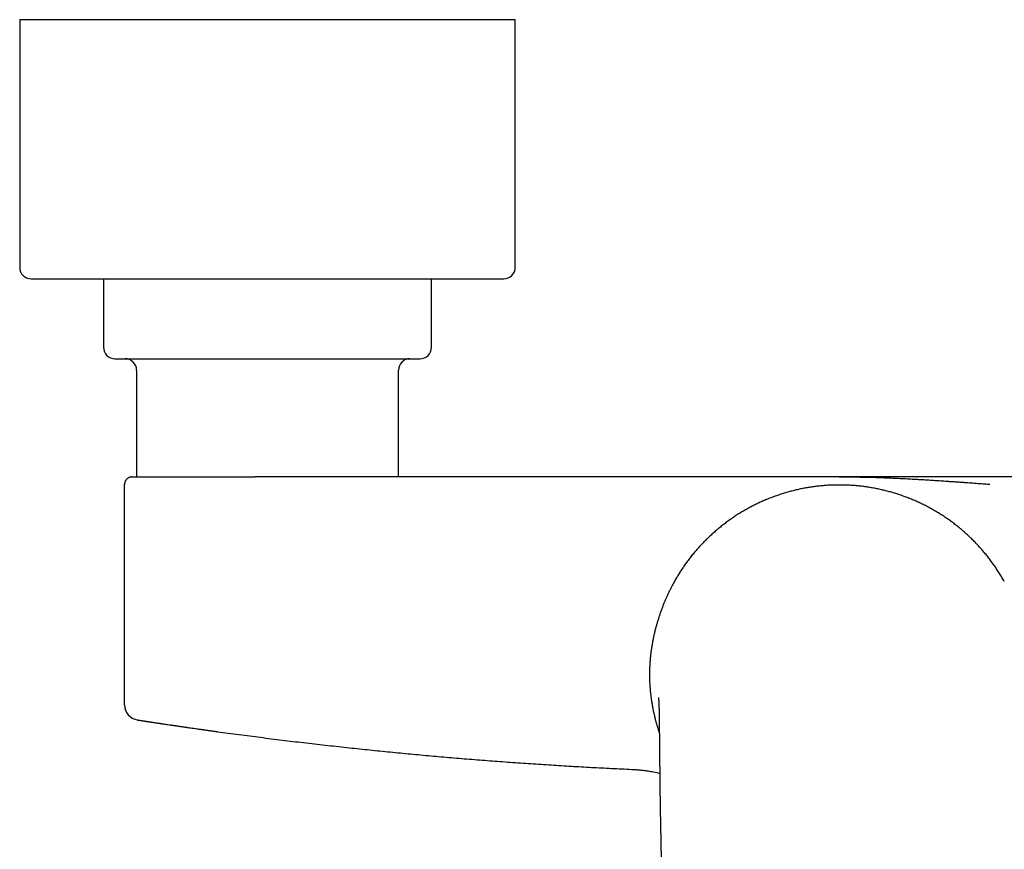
# Model space of a CAD drawing. Header units: millimetres. Extents: x 8 to 1221, y 12 to 660.
# Tile 6 of 24: x 511 to 640, y 317 to 426. Entities that reach past the tile are written whole.
import ezdxf

# ---------------------------------------------------------------- set-up
doc = ezdxf.new("R2010")
doc.units = ezdxf.units.MM

msp = doc.modelspace()

# ---------------------------------------------------------------- linework, layer by layer
at = {"color": 7, "linetype": 'Continuous', "lineweight": 30}
for p, q in [((510.73, 425.9), (510.73, 393.4)), ((510.73, 425.9), (530.82, 425.9)), ((530.82, 425.9), (575.73, 425.9)), ((575.73, 393.4), (575.73, 425.9)), ((512.23, 391.9), (531.39, 391.9)), ((521.73, 391.9), (521.73, 382.9)), ((531.39, 391.9), (574.23, 391.9)), ((564.73, 382.9), (564.73, 391.9)), ((526.06, 379.9), (526.06, 365.9)), ((560.41, 365.9), (560.41, 379.9)), ((525.48, 365.9), (525.45, 365.9)), ((524.48, 335.98), (524.48, 364.9)), ((524.48, 364.9), (524.49, 364.9)), ((524.49, 335.98), (524.48, 335.98)), ((524.48, 335.97), (524.48, 335.96)), ((591.17, 327.51), (591.25, 327.5))]:
    msp.add_line(p, q, dxfattribs=at)
for centre, radius, start, end in [((512.23, 393.4), 1.5, 180, 270), ((574.23, 393.4), 1.5, 270, 0), ((523.23, 382.9), 1.5, 180, 270), ((563.23, 382.9), 1.5, 270, 0), ((524.56, 379.9), 1.5, 0, 90), ((561.91, 379.9), 1.5, 90, 180), ((526.48, 335.98), 2, 180.4846, 260.79)]:
    msp.add_arc(centre, radius, start, end, dxfattribs=at)
for points, knots in [([(523.23, 381.4), (523.23, 381.4), (523.23, 381.4), (523.24, 381.4), (523.26, 381.4), (523.29, 381.4), (523.33, 381.4), (523.35, 381.4)], [0, 0, 0, 0, 0.008032, 0.255719, 0.50349, 0.751524, 1, 1, 1, 1]), ([(523.35, 381.4), (523.37, 381.4), (523.42, 381.4), (523.5, 381.4), (523.6, 381.4), (523.71, 381.4), (523.81, 381.4), (523.9, 381.4), (523.99, 381.4), (524.1, 381.4), (524.22, 381.4), (524.36, 381.4), (524.53, 381.4), (524.7, 381.4), (524.86, 381.4), (524.99, 381.4), (525.09, 381.4), (525.2, 381.4), (525.31, 381.4), (525.42, 381.4), (525.59, 381.4), (525.81, 381.4), (526.09, 381.4), (526.39, 381.4), (526.66, 381.4), (526.91, 381.4), (527.12, 381.4), (527.33, 381.4), (527.55, 381.4), (527.82, 381.4), (528.15, 381.4), (528.54, 381.4), (528.95, 381.4), (529.37, 381.4), (529.8, 381.4), (530.24, 381.4), (530.69, 381.4), (531.15, 381.4), (531.62, 381.4), (532.09, 381.4), (532.52, 381.4), (532.89, 381.4), (533.2, 381.4), (533.52, 381.4), (533.84, 381.4), (534.22, 381.4), (534.67, 381.4), (535.18, 381.4), (535.7, 381.4), (536.14, 381.4), (536.51, 381.4), (536.79, 381.4), (537.07, 381.4), (537.35, 381.4), (537.63, 381.4), (538.02, 381.4), (538.51, 381.4), (539.1, 381.4), (539.7, 381.4), (540.22, 381.4), (540.68, 381.4), (541.06, 381.4), (541.44, 381.4), (541.81, 381.4), (542.23, 381.4), (542.71, 381.4), (543.25, 381.4), (543.78, 381.4), (544.32, 381.4), (544.86, 381.4), (545.4, 381.4), (545.96, 381.4), (546.53, 381.4), (547.09, 381.4), (547.58, 381.4), (548, 381.4), (548.35, 381.4), (548.7, 381.4), (549.06, 381.4), (549.45, 381.4), (549.87, 381.4), (550.32, 381.4), (550.76, 381.4), (551.13, 381.4), (551.43, 381.4), (551.66, 381.4), (551.89, 381.4), (552.11, 381.4), (552.34, 381.4), (552.65, 381.4), (553.06, 381.4), (553.55, 381.4), (554.03, 381.4), (554.44, 381.4), (554.79, 381.4), (555.08, 381.4), (555.36, 381.4), (555.64, 381.4), (555.98, 381.4), (556.37, 381.4), (556.81, 381.4), (557.24, 381.4), (557.65, 381.4), (558.05, 381.4), (558.44, 381.4), (558.82, 381.4), (559.18, 381.4), (559.52, 381.4), (559.85, 381.4), (560.12, 381.4), (560.35, 381.4), (560.54, 381.4), (560.71, 381.4), (560.89, 381.4), (561.09, 381.4), (561.31, 381.4), (561.54, 381.4), (561.76, 381.4), (561.94, 381.4), (562.07, 381.4), (562.17, 381.4), (562.26, 381.4), (562.35, 381.4), (562.43, 381.4), (562.54, 381.4), (562.67, 381.4), (562.8, 381.4), (562.92, 381.4), (563.01, 381.4), (563.07, 381.4), (563.11, 381.4), (563.15, 381.4), (563.18, 381.4), (563.21, 381.4), (563.23, 381.4), (563.23, 381.4), (563.23, 381.4)], [0, 0, 0, 0, 0.009473, 0.018929, 0.028376, 0.037822, 0.043763, 0.049708, 0.05566, 0.061697, 0.068011, 0.075891, 0.083761, 0.091628, 0.099495, 0.103617, 0.107741, 0.111868, 0.115998, 0.120132, 0.12427, 0.133614, 0.142939, 0.152253, 0.161563, 0.167417, 0.173274, 0.179137, 0.185007, 0.190885, 0.200623, 0.210341, 0.220046, 0.229748, 0.239455, 0.249175, 0.258918, 0.268461, 0.277985, 0.287497, 0.297005, 0.302983, 0.308964, 0.314952, 0.320947, 0.326951, 0.336295, 0.34562, 0.354934, 0.364244, 0.369122, 0.374002, 0.378886, 0.383773, 0.388666, 0.393566, 0.403609, 0.413632, 0.423645, 0.433657, 0.439954, 0.446257, 0.452568, 0.458809, 0.464763, 0.473611, 0.482449, 0.491284, 0.500123, 0.508971, 0.517835, 0.527307, 0.536762, 0.546209, 0.555655, 0.561596, 0.567542, 0.573494, 0.579533, 0.585846, 0.593726, 0.601597, 0.609463, 0.61733, 0.621452, 0.625577, 0.629703, 0.633833, 0.637967, 0.642106, 0.651449, 0.660774, 0.670088, 0.679399, 0.685252, 0.69111, 0.696972, 0.702842, 0.70872, 0.718458, 0.728176, 0.737881, 0.747583, 0.75729, 0.767011, 0.776753, 0.786297, 0.79582, 0.805332, 0.81484, 0.820818, 0.8268, 0.832787, 0.838782, 0.844786, 0.85413, 0.863455, 0.872769, 0.882079, 0.886957, 0.891838, 0.896721, 0.901609, 0.906502, 0.911401, 0.921444, 0.931467, 0.94148, 0.951492, 0.95779, 0.964092, 0.970403, 0.976645, 0.9826, 0.991448, 1, 1, 1, 1]), ([(525.45, 365.9), (525.44, 365.9), (525.43, 365.9), (525.42, 365.89), (525.4, 365.89), (525.38, 365.89), (525.37, 365.89), (525.35, 365.89), (525.33, 365.88), (525.32, 365.88), (525.3, 365.88), (525.28, 365.88), (525.25, 365.87), (525.21, 365.86), (525.15, 365.84), (525.06, 365.8), (524.97, 365.75), (524.89, 365.7), (524.82, 365.64), (524.75, 365.57), (524.67, 365.48), (524.61, 365.39), (524.57, 365.3), (524.54, 365.23), (524.53, 365.18), (524.51, 365.14), (524.51, 365.1), (524.5, 365.07), (524.49, 365.02), (524.49, 364.96), (524.49, 364.92), (524.49, 364.9)], [0, 0, 0, 0, 0.050817, 0.095569, 0.134305, 0.167104, 0.194097, 0.215528, 0.231895, 0.238524, 0.244418, 0.257726, 0.277238, 0.297536, 0.322196, 0.383744, 0.449739, 0.496087, 0.543597, 0.590929, 0.661111, 0.729847, 0.773939, 0.814407, 0.851168, 0.868184, 0.884851, 0.905937, 0.932367, 0.963848, 1, 1, 1, 1]), ([(525.48, 365.9), (525.48, 365.9), (525.48, 365.9), (525.51, 365.9), (525.53, 365.9), (525.55, 365.9), (525.56, 365.9), (525.57, 365.9), (525.58, 365.9), (525.59, 365.9), (525.6, 365.9), (525.61, 365.9), (525.63, 365.9), (525.67, 365.9), (525.75, 365.9), (525.82, 365.9), (525.87, 365.9), (525.88, 365.9), (525.9, 365.9), (525.92, 365.9), (525.95, 365.9), (526, 365.9), (526.09, 365.9), (526.2, 365.9), (526.33, 365.9), (526.46, 365.9), (526.55, 365.9), (526.58, 365.9), (526.59, 365.9), (526.61, 365.9), (526.62, 365.9), (526.63, 365.9), (526.7, 365.9), (526.83, 365.9), (527.04, 365.9), (527.26, 365.9), (527.5, 365.9), (527.75, 365.9), (528.01, 365.9), (528.3, 365.9), (528.59, 365.9), (528.91, 365.9), (529.2, 365.9), (529.46, 365.9), (529.63, 365.9), (529.74, 365.9), (529.79, 365.9), (529.84, 365.9), (529.9, 365.9), (529.95, 365.9), (530, 365.9), (530.15, 365.9), (530.4, 365.9), (530.65, 365.9), (530.8, 365.9), (530.84, 365.9), (530.88, 365.9), (530.92, 365.9), (530.96, 365.9), (531, 365.9), (531.04, 365.9), (531.18, 365.9), (531.38, 365.9), (531.65, 365.9), (531.88, 365.9), (532.11, 365.9), (532.35, 365.9), (532.58, 365.9), (532.85, 365.9), (533.19, 365.9), (533.59, 365.9), (534, 365.9), (534.41, 365.9), (534.84, 365.9), (535.28, 365.9), (535.73, 365.9), (536.2, 365.9), (536.68, 365.9), (537.14, 365.9), (537.59, 365.9), (537.91, 365.9), (538.12, 365.9), (538.22, 365.9), (538.32, 365.9), (538.43, 365.9), (538.55, 365.9), (538.67, 365.9), (538.93, 365.9), (539.32, 365.9), (539.7, 365.9), (539.93, 365.9), (540, 365.9), (540.07, 365.9), (540.13, 365.9), (540.2, 365.9), (540.26, 365.9), (540.38, 365.9), (540.65, 365.9), (541.06, 365.9), (541.4, 365.9), (541.57, 365.9)], [0, 0, 0, 0, 0.020086, 0.040091, 0.06003, 0.063315, 0.066598, 0.069881, 0.073162, 0.076442, 0.07972, 0.082998, 0.086109, 0.103163, 0.122477, 0.141735, 0.14512, 0.148503, 0.151886, 0.155254, 0.157586, 0.166733, 0.182439, 0.198098, 0.213718, 0.234292, 0.243333, 0.244517, 0.245701, 0.246884, 0.248068, 0.249251, 0.250434, 0.270229, 0.290065, 0.309959, 0.32993, 0.349996, 0.370175, 0.390216, 0.410702, 0.431189, 0.451697, 0.465252, 0.478831, 0.481883, 0.484937, 0.487992, 0.491049, 0.494108, 0.497168, 0.50023, 0.519342, 0.538571, 0.540694, 0.542819, 0.544945, 0.547074, 0.549203, 0.551335, 0.553468, 0.555776, 0.572802, 0.5843, 0.595788, 0.607268, 0.618745, 0.62965, 0.639882, 0.658136, 0.676383, 0.694634, 0.712903, 0.731205, 0.74955, 0.769192, 0.788787, 0.808353, 0.827907, 0.845116, 0.862339, 0.866209, 0.87008, 0.873952, 0.878551, 0.883254, 0.887954, 0.892654, 0.913577, 0.9345, 0.937132, 0.939763, 0.942396, 0.945028, 0.947662, 0.950293, 0.952027, 0.961552, 0.980813, 1, 1, 1, 1]), ([(598.53, 365.9), (597.33, 365.9), (594.95, 365.9), (591.37, 365.9), (587.8, 365.9), (584.22, 365.9), (580.67, 365.9), (577.13, 365.9), (573.62, 365.9), (570.11, 365.9), (566.58, 365.9), (563.03, 365.9), (559.45, 365.9), (555.87, 365.9), (552.29, 365.9), (548.72, 365.9), (545.14, 365.9), (542.76, 365.9), (541.57, 365.9)], [0, 0, 0, 0, 0.062732, 0.125458, 0.188178, 0.250894, 0.313607, 0.375198, 0.436788, 0.498378, 0.559968, 0.622816, 0.685668, 0.748523, 0.811383, 0.874248, 0.93712, 1, 1, 1, 1]), ([(618.23, 365.9), (618.14, 365.9), (617.95, 365.9), (617.66, 365.9), (617.36, 365.9), (617.05, 365.9), (616.83, 365.9), (616.7, 365.9), (616.66, 365.9), (616.63, 365.9), (616.59, 365.9), (616.55, 365.9), (616.51, 365.9), (616.41, 365.9), (616.28, 365.9), (616.12, 365.9), (615.99, 365.9), (615.81, 365.9), (615.58, 365.9), (615.31, 365.9), (615.06, 365.9), (614.84, 365.9), (614.66, 365.9), (614.47, 365.9), (614.29, 365.9), (614.12, 365.9), (613.96, 365.9), (613.81, 365.9), (613.64, 365.9), (613.46, 365.9), (613.33, 365.9), (613.27, 365.9), (613.26, 365.9), (613.26, 365.9), (613.24, 365.9), (613.22, 365.9), (613.18, 365.9), (613.11, 365.9), (613, 365.9), (612.88, 365.9), (612.74, 365.9), (612.58, 365.9), (612.4, 365.9), (612.22, 365.9), (612.09, 365.9), (612.01, 365.9), (612, 365.9), (611.98, 365.9), (611.97, 365.9), (611.95, 365.9), (611.89, 365.9), (611.76, 365.9), (611.59, 365.9), (611.4, 365.9), (611.23, 365.9), (611.06, 365.9), (610.9, 365.9), (610.76, 365.9), (610.63, 365.9), (610.54, 365.9), (610.48, 365.9), (610.45, 365.9), (610.42, 365.9), (610.4, 365.9), (610.37, 365.9), (610.34, 365.9), (610.32, 365.9), (610.24, 365.9), (610.08, 365.9), (609.84, 365.9), (609.58, 365.9), (609.32, 365.9), (609.05, 365.9), (608.78, 365.9), (608.59, 365.9), (608.47, 365.9), (608.43, 365.9), (608.38, 365.9), (608.34, 365.9), (608.29, 365.9), (608.25, 365.9), (608.14, 365.9), (607.9, 365.9), (607.55, 365.9), (607.16, 365.9), (606.86, 365.9), (606.63, 365.9), (606.46, 365.9), (606.3, 365.9), (606.14, 365.9), (605.97, 365.9), (605.8, 365.9), (605.62, 365.9), (605.39, 365.9), (605.1, 365.9), (604.75, 365.9), (604.4, 365.9), (604.06, 365.9), (603.72, 365.9), (603.36, 365.9), (602.92, 365.9), (602.41, 365.9), (601.84, 365.9), (601.27, 365.9), (600.71, 365.9), (600.16, 365.9), (599.61, 365.9), (599.07, 365.9), (598.71, 365.9), (598.53, 365.9)], [0, 0, 0, 0, 0.0136, 0.027639, 0.04215, 0.057161, 0.072698, 0.074574, 0.076459, 0.078355, 0.080261, 0.082177, 0.084103, 0.08604, 0.096877, 0.103478, 0.110259, 0.11737, 0.130732, 0.14495, 0.15965, 0.168821, 0.17832, 0.188148, 0.198031, 0.206974, 0.214671, 0.222959, 0.231837, 0.241306, 0.251366, 0.251589, 0.251765, 0.25208, 0.252648, 0.253675, 0.255551, 0.259038, 0.265695, 0.272108, 0.278963, 0.287699, 0.297061, 0.307049, 0.317017, 0.31777, 0.318526, 0.319285, 0.320046, 0.320811, 0.322363, 0.330336, 0.340593, 0.350242, 0.359284, 0.368295, 0.376609, 0.384225, 0.391142, 0.397361, 0.398806, 0.400248, 0.401685, 0.403118, 0.404547, 0.405972, 0.407392, 0.408809, 0.417617, 0.432941, 0.446184, 0.459011, 0.473741, 0.487883, 0.501439, 0.503791, 0.506137, 0.508478, 0.510813, 0.513143, 0.515467, 0.517786, 0.530443, 0.552637, 0.572011, 0.590971, 0.599301, 0.60755, 0.615716, 0.6238, 0.632514, 0.641485, 0.650392, 0.659237, 0.677094, 0.694693, 0.712035, 0.729123, 0.745958, 0.764037, 0.782547, 0.811108, 0.839241, 0.866962, 0.894289, 0.921237, 0.947826, 0.974074, 1, 1, 1, 1]), ([(637.93, 365.9), (637.76, 365.9), (637.4, 365.9), (636.87, 365.9), (636.33, 365.9), (635.79, 365.9), (635.26, 365.9), (634.77, 365.9), (634.32, 365.9), (633.91, 365.9), (633.49, 365.9), (633.07, 365.9), (632.66, 365.9), (632.26, 365.9), (631.86, 365.9), (631.45, 365.9), (631.04, 365.9), (630.63, 365.9), (630.23, 365.9), (629.82, 365.9), (629.38, 365.9), (628.91, 365.9), (628.43, 365.9), (628.09, 365.9), (627.89, 365.9), (627.85, 365.9), (627.8, 365.9), (627.75, 365.9), (627.7, 365.9), (627.65, 365.9), (627.53, 365.9), (627.33, 365.9), (627.06, 365.9), (626.76, 365.9), (626.44, 365.9), (626.09, 365.9), (625.82, 365.9), (625.63, 365.9), (625.56, 365.9), (625.5, 365.9), (625.45, 365.9), (625.4, 365.9), (625.34, 365.9), (625.25, 365.9), (625.14, 365.9), (624.99, 365.9), (624.85, 365.9), (624.71, 365.9), (624.58, 365.9), (624.46, 365.9), (624.33, 365.9), (624.21, 365.9), (624.09, 365.9), (623.98, 365.9), (623.85, 365.9), (623.69, 365.9), (623.52, 365.9), (623.37, 365.9), (623.28, 365.9), (623.23, 365.9), (623.22, 365.9), (623.21, 365.9), (623.19, 365.9), (623.16, 365.9), (623.09, 365.9), (622.98, 365.9), (622.83, 365.9), (622.7, 365.9), (622.56, 365.9), (622.44, 365.9), (622.33, 365.9), (622.21, 365.9), (622.1, 365.9), (621.98, 365.9), (621.87, 365.9), (621.76, 365.9), (621.65, 365.9), (621.56, 365.9), (621.47, 365.9), (621.39, 365.9), (621.31, 365.9), (621.18, 365.9), (621.01, 365.9), (620.85, 365.9), (620.76, 365.9), (620.74, 365.9), (620.71, 365.9), (620.68, 365.9), (620.66, 365.9), (620.63, 365.9), (620.6, 365.9), (620.53, 365.9), (620.38, 365.9), (620.2, 365.9), (620.04, 365.9), (619.94, 365.9), (619.85, 365.9), (619.77, 365.9), (619.68, 365.9), (619.58, 365.9), (619.48, 365.9), (619.37, 365.9), (619.27, 365.9), (619.18, 365.9), (619.09, 365.9), (618.96, 365.9), (618.76, 365.9), (618.49, 365.9), (618.32, 365.9), (618.23, 365.9)], [0, 0, 0, 0, 0.025512, 0.051304, 0.077395, 0.103803, 0.130149, 0.155446, 0.175612, 0.19604, 0.216734, 0.237701, 0.258107, 0.277855, 0.297942, 0.318372, 0.339149, 0.360275, 0.380856, 0.400356, 0.423935, 0.44816, 0.473036, 0.498564, 0.501011, 0.503482, 0.505978, 0.508499, 0.511043, 0.513612, 0.516205, 0.530901, 0.544645, 0.558975, 0.576799, 0.595456, 0.614944, 0.619746, 0.62404, 0.62645, 0.629113, 0.63203, 0.635199, 0.638623, 0.645557, 0.653343, 0.66198, 0.66824, 0.674882, 0.681906, 0.688821, 0.695036, 0.701034, 0.706815, 0.712381, 0.722362, 0.731563, 0.739982, 0.745703, 0.74642, 0.747131, 0.747834, 0.748529, 0.749991, 0.751578, 0.75979, 0.767519, 0.774867, 0.781717, 0.78807, 0.794025, 0.800197, 0.806211, 0.812067, 0.817767, 0.824088, 0.829786, 0.834195, 0.838555, 0.842865, 0.847127, 0.85134, 0.862673, 0.873638, 0.875007, 0.87637, 0.877727, 0.879079, 0.880424, 0.881763, 0.883096, 0.884423, 0.89263, 0.906702, 0.911549, 0.916303, 0.920835, 0.925014, 0.92915, 0.934366, 0.939514, 0.944596, 0.949613, 0.954566, 0.958304, 0.961531, 0.974727, 0.987541, 1, 1, 1, 1]), ([(637.96, 364.9), (637.75, 364.91), (637.34, 364.94), (636.71, 364.98), (636.06, 365.03), (635.42, 365.08), (634.83, 365.12), (634.31, 365.16), (633.81, 365.19), (633.31, 365.23), (632.82, 365.26), (632.24, 365.3), (631.56, 365.35), (630.77, 365.4), (630.13, 365.44), (629.65, 365.47), (629.32, 365.49), (629, 365.51), (628.67, 365.53), (628.34, 365.54), (627.82, 365.57), (627.11, 365.61), (626.21, 365.66), (625.3, 365.7), (624.4, 365.74), (623.49, 365.77), (622.73, 365.8), (622.11, 365.81), (621.64, 365.82), (621.17, 365.83), (620.68, 365.84), (620.23, 365.85), (619.8, 365.86), (619.41, 365.86), (619.02, 365.86), (618.62, 365.87), (618.36, 365.87), (618.23, 365.87)], [0, 0, 0, 0, 0.029958, 0.060858, 0.092664, 0.125286, 0.155239, 0.179385, 0.204053, 0.229228, 0.254252, 0.277375, 0.316725, 0.357053, 0.398293, 0.41473, 0.431299, 0.448001, 0.464836, 0.481805, 0.49891, 0.545477, 0.592145, 0.639796, 0.687672, 0.733222, 0.782375, 0.805237, 0.829855, 0.854802, 0.878314, 0.903856, 0.922955, 0.941766, 0.961699, 0.981093, 1, 1, 1, 1]), ([(694.9, 365.9), (693.71, 365.9), (691.33, 365.9), (687.76, 365.9), (684.19, 365.9), (680.62, 365.9), (677.07, 365.9), (673.55, 365.9), (670.04, 365.9), (666.53, 365.9), (663, 365.9), (659.44, 365.9), (655.86, 365.9), (652.27, 365.9), (648.69, 365.9), (645.11, 365.9), (641.52, 365.9), (639.13, 365.9), (637.93, 365.9)], [0, 0, 0, 0, 0.062743, 0.125478, 0.188206, 0.250928, 0.313646, 0.375241, 0.436833, 0.498423, 0.560012, 0.622859, 0.685707, 0.748557, 0.81141, 0.874268, 0.937131, 1, 1, 1, 1]), ([(618.11, 364.83), (617.9, 364.83), (617.49, 364.82), (616.87, 364.8), (616.26, 364.76), (615.64, 364.7), (615.03, 364.63), (614.44, 364.54), (613.85, 364.45), (613.29, 364.34), (612.72, 364.22), (612.16, 364.08), (611.58, 363.93), (611, 363.76), (610.42, 363.57), (609.83, 363.37), (609.25, 363.16), (608.68, 362.93), (608.12, 362.69), (607.59, 362.44), (607.06, 362.18), (606.55, 361.92), (606.04, 361.64), (605.53, 361.34), (605.01, 361.03), (604.5, 360.69), (603.99, 360.35), (603.49, 359.99), (602.99, 359.61), (602.52, 359.23), (602.06, 358.85), (601.62, 358.47), (601.2, 358.07), (600.78, 357.67), (600.36, 357.25), (599.95, 356.81), (599.54, 356.36), (599.14, 355.89), (598.76, 355.41), (598.38, 354.92), (598.03, 354.44), (597.69, 353.95), (597.37, 353.46), (597.06, 352.97), (596.76, 352.46), (596.57, 352.12), (596.48, 351.95)], [0, 0, 0, 0, 0.0234921, 0.0469022, 0.0702447, 0.093534, 0.1167845, 0.1400103, 0.1618989, 0.1837897, 0.2056943, 0.2276241, 0.2495905, 0.2729246, 0.29628, 0.3196499, 0.3430274, 0.3664054, 0.3897766, 0.4117995, 0.4338037, 0.455783, 0.4777316, 0.4996433, 0.5228947, 0.546204, 0.5695586, 0.5929457, 0.6163522, 0.639765, 0.6618342, 0.6838867, 0.7059117, 0.7278988, 0.7498373, 0.7730695, 0.796295, 0.8195238, 0.8427662, 0.8660326, 0.8893341, 0.9113463, 0.9334092, 0.9555325, 0.9777262, 1, 1, 1, 1]), ([(639.87, 352.16), (639.77, 352.34), (639.56, 352.7), (639.24, 353.23), (638.91, 353.75), (638.56, 354.26), (638.2, 354.76), (637.84, 355.24), (637.47, 355.7), (637.1, 356.14), (636.72, 356.58), (636.33, 357.01), (635.92, 357.43), (635.49, 357.86), (635.04, 358.28), (634.59, 358.69), (634.12, 359.1), (633.64, 359.48), (633.16, 359.85), (632.68, 360.2), (632.2, 360.54), (631.72, 360.86), (631.23, 361.17), (630.72, 361.47), (630.2, 361.77), (629.65, 362.06), (629.1, 362.33), (628.54, 362.6), (627.98, 362.84), (627.41, 363.08), (626.86, 363.29), (626.31, 363.48), (625.76, 363.67), (625.2, 363.84), (624.63, 364), (624.05, 364.14), (623.45, 364.28), (622.85, 364.4), (622.25, 364.51), (621.64, 364.6), (621.04, 364.68), (620.45, 364.74), (619.87, 364.78), (619.28, 364.81), (618.7, 364.83), (618.3, 364.83), (618.11, 364.83)], [0, 0, 0, 0, 0.023489, 0.046894, 0.070232, 0.093517, 0.116765, 0.13999, 0.161879, 0.183772, 0.205679, 0.227613, 0.249584, 0.272923, 0.296279, 0.319648, 0.343023, 0.366398, 0.389766, 0.411786, 0.433789, 0.455768, 0.477718, 0.499634, 0.522889, 0.546201, 0.569556, 0.592941, 0.616345, 0.639755, 0.661819, 0.683866, 0.705885, 0.727864, 0.749794, 0.77302, 0.796244, 0.819477, 0.842726, 0.866002, 0.889315, 0.911337, 0.933408, 0.955537, 0.977731, 1, 1, 1, 1]), ([(596.48, 351.95), (596.41, 351.82), (596.27, 351.56), (596.07, 351.18), (595.88, 350.79), (595.7, 350.39), (595.52, 350), (595.35, 349.61), (595.18, 349.2), (595.02, 348.78), (594.86, 348.34), (594.7, 347.91), (594.56, 347.48), (594.42, 347.04), (594.29, 346.6), (594.17, 346.16), (594.05, 345.71), (593.94, 345.27), (593.85, 344.83), (593.75, 344.37), (593.66, 343.87), (593.58, 343.35), (593.51, 342.82), (593.45, 342.31), (593.41, 341.82), (593.38, 341.36), (593.35, 340.89), (593.34, 340.42), (593.33, 339.95), (593.34, 339.48), (593.35, 339.01), (593.38, 338.56), (593.41, 338.1), (593.45, 337.63), (593.5, 337.16), (593.57, 336.68), (593.64, 336.18), (593.73, 335.68), (593.83, 335.19), (593.94, 334.7), (594.06, 334.17), (594.21, 333.62), (594.38, 333.05), (594.52, 332.61), (594.6, 332.36), (594.62, 332.31)], [0, 0, 0, 0, 0.020452, 0.040912, 0.061372, 0.081825, 0.102265, 0.12269, 0.143103, 0.165551, 0.187998, 0.210447, 0.232902, 0.25537, 0.279172, 0.302919, 0.326636, 0.350343, 0.374053, 0.397775, 0.425754, 0.453761, 0.481802, 0.509888, 0.533709, 0.55747, 0.581181, 0.604854, 0.6285, 0.652132, 0.674414, 0.696705, 0.719019, 0.741367, 0.763761, 0.787559, 0.81139, 0.835249, 0.859131, 0.88303, 0.906936, 0.935109, 0.963265, 0.991386, 1, 1, 1, 1]), ([(594.51, 336.96), (594.51, 336.96), (594.51, 336.96), (594.51, 336.95), (594.52, 336.94), (594.52, 336.93), (594.52, 336.91), (594.52, 336.89), (594.52, 336.85), (594.52, 336.81), (594.53, 336.77), (594.53, 336.73), (594.53, 336.69), (594.53, 336.64), (594.54, 336.58), (594.54, 336.51), (594.54, 336.45), (594.55, 336.38), (594.55, 336.33), (594.55, 336.29), (594.55, 336.27), (594.55, 336.24), (594.55, 336.22), (594.56, 336.19), (594.56, 336.15), (594.56, 336.11), (594.56, 336.06), (594.56, 336.01), (594.56, 335.96), (594.56, 335.92), (594.57, 335.89), (594.57, 335.84), (594.57, 335.79), (594.57, 335.74), (594.57, 335.69), (594.57, 335.66), (594.57, 335.63), (594.57, 335.61), (594.57, 335.58), (594.58, 335.55), (594.58, 335.51), (594.58, 335.47), (594.58, 335.43), (594.58, 335.39), (594.58, 335.36), (594.58, 335.33), (594.58, 335.3), (594.58, 335.23), (594.59, 335.11), (594.59, 334.96), (594.59, 334.81), (594.59, 334.67), (594.6, 334.55), (594.6, 334.48), (594.6, 334.44), (594.6, 334.4), (594.6, 334.36), (594.6, 334.3), (594.6, 334.25), (594.6, 334.2), (594.6, 334.13), (594.6, 334.06), (594.61, 333.98), (594.61, 333.9), (594.61, 333.83), (594.61, 333.74), (594.61, 333.65), (594.61, 333.56), (594.61, 333.48), (594.61, 333.4), (594.61, 333.31), (594.61, 333.22), (594.62, 333.14), (594.62, 333.05), (594.62, 332.98), (594.62, 332.92), (594.62, 332.86), (594.62, 332.8), (594.62, 332.73), (594.62, 332.64), (594.62, 332.54), (594.62, 332.44), (594.62, 332.34), (594.62, 332.26), (594.63, 332.19), (594.63, 332.12), (594.63, 332.05), (594.63, 331.99), (594.63, 331.92), (594.63, 331.87), (594.63, 331.82), (594.63, 331.79), (594.63, 331.77), (594.63, 331.74), (594.63, 331.71), (594.63, 331.66), (594.63, 331.59), (594.63, 331.49), (594.63, 331.37), (594.64, 331.23), (594.64, 331.08), (594.64, 330.92), (594.64, 330.76), (594.64, 330.58), (594.64, 330.39), (594.65, 330.18), (594.65, 330.04), (594.65, 329.97)], [0, 0, 0, 0, 0.004125, 0.014228, 0.025547, 0.0378, 0.049861, 0.071941, 0.092734, 0.111911, 0.123438, 0.136343, 0.150553, 0.164664, 0.183778, 0.201652, 0.218101, 0.23302, 0.246759, 0.25256, 0.258181, 0.263687, 0.269226, 0.274805, 0.281164, 0.289759, 0.300248, 0.31032, 0.318852, 0.325807, 0.331598, 0.338706, 0.347457, 0.357003, 0.365255, 0.371744, 0.37433, 0.377648, 0.381882, 0.387028, 0.393021, 0.400213, 0.406333, 0.411473, 0.416297, 0.420946, 0.425538, 0.430453, 0.45051, 0.473279, 0.490881, 0.509678, 0.52873, 0.533315, 0.53713, 0.541588, 0.547044, 0.553308, 0.559643, 0.565971, 0.572198, 0.581714, 0.590976, 0.599809, 0.607303, 0.61659, 0.626967, 0.6377, 0.64498, 0.653626, 0.663383, 0.672586, 0.682445, 0.691163, 0.698748, 0.705205, 0.710632, 0.716315, 0.724032, 0.732746, 0.742447, 0.753157, 0.764894, 0.771928, 0.779027, 0.786065, 0.793046, 0.799977, 0.806835, 0.812722, 0.816542, 0.819409, 0.822083, 0.824935, 0.827965, 0.831174, 0.839443, 0.848705, 0.861034, 0.874884, 0.890283, 0.905342, 0.921638, 0.939179, 0.958067, 0.97834, 1, 1, 1, 1]), ([(526.16, 334), (526.16, 334), (526.17, 334), (526.18, 334), (526.18, 334)], [0, 0, 0, 0, 0.7397033, 1, 1, 1, 1]), ([(526.19, 334), (526.19, 334), (526.19, 334), (526.19, 334), (526.19, 334), (526.19, 334), (526.19, 334), (526.19, 334), (526.19, 334), (526.19, 334), (526.2, 334), (526.2, 334), (526.21, 334), (526.21, 333.99), (526.22, 333.99), (526.22, 333.99), (526.23, 333.99), (526.23, 333.99), (526.23, 333.99), (526.24, 333.99), (526.24, 333.99), (526.24, 333.99), (526.24, 333.99), (526.24, 333.99), (526.24, 333.99), (526.24, 333.99), (526.24, 333.99), (526.24, 333.99), (526.24, 333.99), (526.25, 333.99), (526.26, 333.99), (526.27, 333.99), (526.28, 333.98), (526.29, 333.98), (526.29, 333.98), (526.3, 333.98), (526.31, 333.98), (526.32, 333.98), (526.32, 333.98), (526.34, 333.98), (526.35, 333.97), (526.36, 333.97), (526.38, 333.97), (526.39, 333.97), (526.4, 333.96), (526.42, 333.96), (526.43, 333.96), (526.43, 333.96), (526.44, 333.96)], [0, 0, 0, 0, 0.002853, 0.007446, 0.012058, 0.01669, 0.021341, 0.026013, 0.030703, 0.035414, 0.082335, 0.125603, 0.165212, 0.201163, 0.233452, 0.26208, 0.287045, 0.308348, 0.325988, 0.336815, 0.345582, 0.347452, 0.349193, 0.350805, 0.352289, 0.353644, 0.35487, 0.355968, 0.356936, 0.397426, 0.441613, 0.489496, 0.541069, 0.565425, 0.590522, 0.616362, 0.642944, 0.670266, 0.700922, 0.731608, 0.776817, 0.818689, 0.857227, 0.892433, 0.924311, 0.952863, 0.978092, 1, 1, 1, 1]), ([(526.44, 333.96), (526.44, 333.96), (526.45, 333.96), (526.46, 333.96), (526.48, 333.95), (526.49, 333.95), (526.51, 333.95), (526.54, 333.94), (526.57, 333.94), (526.59, 333.94), (526.62, 333.93), (526.66, 333.93), (526.69, 333.92), (526.73, 333.91), (526.77, 333.91), (526.82, 333.9), (526.87, 333.89), (526.94, 333.88), (527.01, 333.87), (527.08, 333.86), (527.15, 333.85), (527.22, 333.84), (527.26, 333.83), (527.29, 333.83), (527.29, 333.83), (527.3, 333.83), (527.31, 333.83), (527.32, 333.82), (527.33, 333.82), (527.36, 333.82), (527.4, 333.81), (527.44, 333.8), (527.49, 333.8), (527.55, 333.79), (527.62, 333.78), (527.69, 333.77), (527.77, 333.76), (527.85, 333.74), (527.95, 333.73), (528.06, 333.71), (528.15, 333.7), (528.21, 333.69), (528.25, 333.68), (528.29, 333.68), (528.32, 333.67), (528.36, 333.67), (528.39, 333.66), (528.48, 333.65), (528.59, 333.63), (528.73, 333.61), (528.83, 333.59), (528.93, 333.58), (529.04, 333.56), (529.15, 333.55), (529.25, 333.53), (529.36, 333.51), (529.52, 333.49), (529.74, 333.46), (530.02, 333.42), (530.28, 333.38), (530.51, 333.34), (530.71, 333.31), (530.86, 333.29), (530.95, 333.28), (530.99, 333.27), (531, 333.27), (531.01, 333.27), (531.02, 333.27), (531.03, 333.27), (531.04, 333.26), (531.07, 333.26), (531.11, 333.25), (531.16, 333.25), (531.23, 333.24), (531.31, 333.23), (531.4, 333.21), (531.51, 333.2), (531.63, 333.18), (531.76, 333.16), (531.91, 333.14), (532.05, 333.12), (532.21, 333.09), (532.35, 333.07), (532.49, 333.05), (532.58, 333.04), (532.63, 333.03), (532.66, 333.03), (532.69, 333.03), (532.72, 333.02), (532.75, 333.02), (532.78, 333.01), (532.92, 332.99), (533.18, 332.95), (533.57, 332.9), (533.93, 332.85), (534.24, 332.8), (534.44, 332.78), (534.57, 332.76), (534.64, 332.75), (534.7, 332.74), (534.78, 332.73), (534.86, 332.72), (534.94, 332.71), (535.07, 332.69), (535.25, 332.66), (535.48, 332.63), (535.69, 332.6), (535.89, 332.57), (536.08, 332.55), (536.25, 332.52), (536.4, 332.5), (536.54, 332.48), (536.63, 332.47), (536.68, 332.46)], [0, 0, 0, 0, 0.006684, 0.014278, 0.022782, 0.032194, 0.042515, 0.053743, 0.065877, 0.076045, 0.086771, 0.098052, 0.10989, 0.122281, 0.133183, 0.143145, 0.160111, 0.176485, 0.192271, 0.207471, 0.220366, 0.232811, 0.243392, 0.244752, 0.246106, 0.247454, 0.248797, 0.250133, 0.251464, 0.256995, 0.2634, 0.270679, 0.278832, 0.28786, 0.297762, 0.307876, 0.318765, 0.330428, 0.342867, 0.356083, 0.370076, 0.375555, 0.379543, 0.383509, 0.387457, 0.391387, 0.395298, 0.39919, 0.420264, 0.430742, 0.441077, 0.451271, 0.461324, 0.471237, 0.481011, 0.490646, 0.500144, 0.523517, 0.54683, 0.5701, 0.585443, 0.600778, 0.614268, 0.620202, 0.620979, 0.621756, 0.622533, 0.623311, 0.624088, 0.624865, 0.627126, 0.63012, 0.633849, 0.638311, 0.64418, 0.650969, 0.658678, 0.667307, 0.676854, 0.687321, 0.697291, 0.707972, 0.719361, 0.727266, 0.735478, 0.737364, 0.739265, 0.741182, 0.743114, 0.745062, 0.747025, 0.749003, 0.77435, 0.800112, 0.826312, 0.843857, 0.861608, 0.865622, 0.869646, 0.873682, 0.878822, 0.884036, 0.889162, 0.894199, 0.909636, 0.924174, 0.937811, 0.950543, 0.96237, 0.973099, 0.982949, 0.991917, 1, 1, 1, 1]), ([(536.68, 332.46), (537.61, 332.34), (539.49, 332.08), (542.32, 331.72), (545.14, 331.36), (547.97, 331.02), (550.8, 330.7), (553.58, 330.39), (556.31, 330.1), (558.98, 329.83), (561.66, 329.57), (564.34, 329.32), (567.02, 329.08), (569.7, 328.86), (572.39, 328.65), (575.07, 328.45), (577.76, 328.26), (580.43, 328.09), (583.09, 327.92), (585.73, 327.78), (588.37, 327.64), (590.13, 327.56), (591.01, 327.51)], [0, 0, 0, 0, 0.0522104, 0.1044336, 0.1566686, 0.2089141, 0.261169, 0.313432, 0.3627151, 0.4120034, 0.4612959, 0.5105917, 0.5598899, 0.6091894, 0.6584893, 0.7077886, 0.7570864, 0.8063818, 0.8547935, 0.903201, 0.9516035, 1, 1, 1, 1]), ([(594.65, 329.97), (594.65, 329.94), (594.65, 329.88), (594.65, 329.81), (594.65, 329.74), (594.65, 329.69), (594.65, 329.66), (594.65, 329.63), (594.65, 329.6), (594.65, 329.57), (594.65, 329.52), (594.65, 329.46), (594.65, 329.39), (594.65, 329.31), (594.65, 329.22), (594.66, 329.13), (594.66, 328.99), (594.66, 328.8), (594.66, 328.57), (594.66, 328.34), (594.66, 328.1), (594.67, 327.87), (594.67, 327.69), (594.67, 327.55), (594.67, 327.46), (594.67, 327.37), (594.67, 327.29), (594.67, 327.23), (594.67, 327.18), (594.67, 327.13), (594.67, 327.09), (594.67, 327.03), (594.67, 326.95), (594.68, 326.82), (594.68, 326.65), (594.68, 326.49), (594.68, 326.33), (594.68, 326.17), (594.68, 326.01), (594.69, 325.84), (594.69, 325.65), (594.69, 325.45), (594.69, 325.24), (594.7, 325.01), (594.7, 324.77), (594.7, 324.51), (594.71, 324.24), (594.71, 323.95), (594.72, 323.64), (594.72, 323.32), (594.73, 322.98), (594.73, 322.61), (594.74, 322.23), (594.75, 321.82), (594.75, 321.4), (594.76, 320.96), (594.77, 320.51), (594.78, 320.04), (594.79, 319.55), (594.8, 319.04), (594.81, 318.52), (594.82, 317.98), (594.83, 317.43), (594.84, 316.88), (594.85, 316.33), (594.86, 315.76), (594.87, 315.17), (594.88, 314.78), (594.88, 314.58)], [0, 0, 0, 0, 0.0058325, 0.0108276, 0.0149857, 0.0183069, 0.0207917, 0.0224401, 0.0236126, 0.0262037, 0.0293962, 0.0331901, 0.0379223, 0.0433445, 0.0491054, 0.0547789, 0.0603643, 0.0764664, 0.0917904, 0.1063393, 0.1219978, 0.1370281, 0.1514714, 0.1576275, 0.1636708, 0.1696014, 0.1749167, 0.1790683, 0.1820562, 0.1847128, 0.1877703, 0.1912789, 0.1951049, 0.2048908, 0.2156289, 0.2273183, 0.2369065, 0.2470513, 0.2577521, 0.2690087, 0.280846, 0.2936009, 0.3073784, 0.3221447, 0.3379284, 0.3547289, 0.3725456, 0.3913778, 0.4112248, 0.4320857, 0.4539597, 0.4779609, 0.5030718, 0.5292913, 0.5566181, 0.5850509, 0.6145884, 0.6452293, 0.6769721, 0.7098154, 0.7437578, 0.7787976, 0.8149332, 0.8500064, 0.886051, 0.9230657, 0.9610491, 1, 1, 1, 1]), ([(591.01, 327.51), (591.01, 327.51), (591.01, 327.51), (591.01, 327.51), (591.01, 327.51), (591.01, 327.51), (591.01, 327.51), (591.02, 327.51), (591.02, 327.51), (591.04, 327.51), (591.05, 327.51), (591.06, 327.51), (591.06, 327.51)], [0, 0, 0, 0, 0.000095, 0.000266, 0.000973, 0.003711, 0.014487, 0.057258, 0.227942, 0.513022, 0.914088, 1, 1, 1, 1]), ([(591.06, 327.51), (591.2, 327.51), (591.5, 327.49), (591.95, 327.45), (592.41, 327.41), (592.85, 327.35), (593.28, 327.29), (593.69, 327.22), (594.09, 327.14), (594.42, 327.07), (594.61, 327.02), (594.67, 327.01)], [0, 0, 0, 0, 0.116066, 0.244858, 0.370503, 0.492986, 0.612295, 0.726373, 0.837369, 0.945276, 1, 1, 1, 1])]:
    msp.add_open_spline(points, degree=3, knots=knots, dxfattribs=at)

doc.saveas('drawing.dxf')
